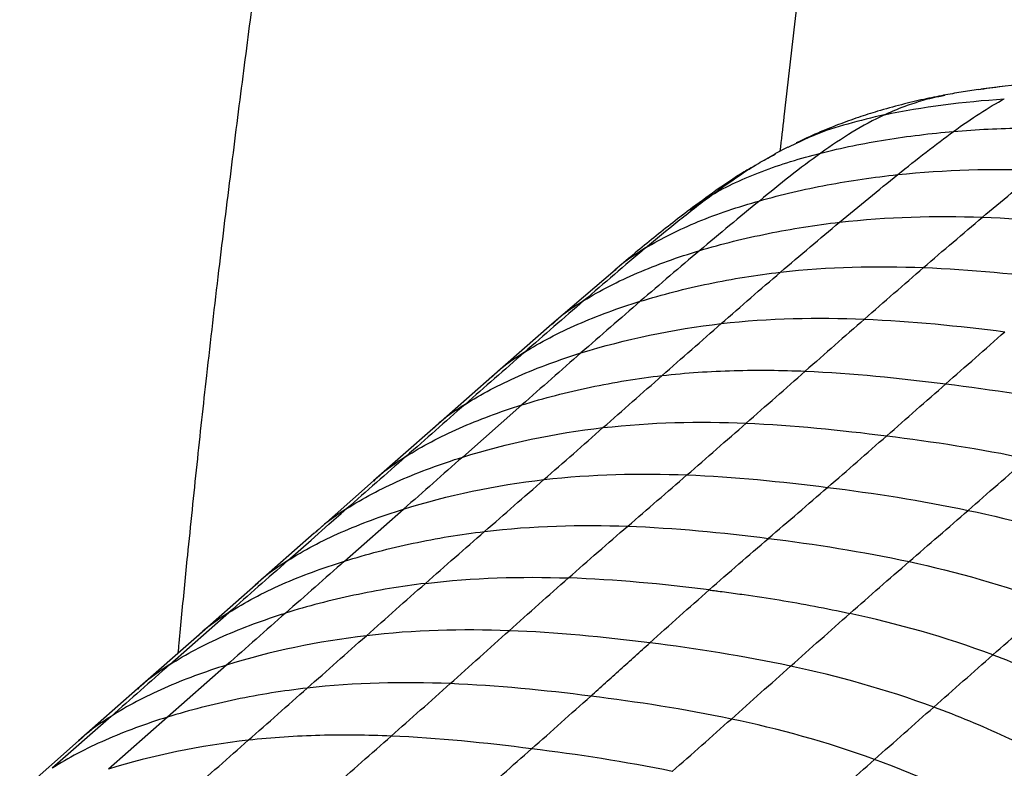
# Paper-space layout '_Dimetric' of a CAD drawing. Header units: millimetres. Extents: x -861 to 1018, y -101 to 902.
# Tile 15 of 19: x 724 to 870, y 441 to 553. Entities that reach past the tile are written whole.
import ezdxf

# ---------------------------------------------------------------- set-up
doc = ezdxf.new("R2010")
doc.units = ezdxf.units.MM

psp = doc.layouts.new('_Dimetric')

# ---------------------------------------------------------------- linework, layer by layer
at = {"color": 7, "linetype": 'Continuous', "lineweight": 25}
for p, q in [((866.56, 542.19), (866.18, 542.14)), ((869.81, 542.64), (866.56, 542.25)), ((861.06, 541.32), (861.26, 541.35)), ((839.31, 534.23), (837.95, 533.61)), ((837.94, 533.64), (836.05, 532.64)), ((836.03, 532.63), (834.67, 531.83)), ((835.83, 532.48), (836.14, 532.66)), ((826.65, 526.53), (823.43, 524.31)), ((812.35, 515.42), (802.98, 507.36)), ((802.98, 507.37), (794.08, 499.58)), ((794.08, 499.58), (785.33, 491.87)), ((789.76, 487.67), (798.53, 495.4)), ((785.33, 491.87), (776.54, 484.13)), ((776.55, 484.13), (767.78, 476.4)), ((772.25, 472.23), (781, 479.95)), ((767.76, 476.39), (759.01, 468.66)), ((759.03, 468.68), (750.29, 460.97)), ((746.36, 456.89), (755.09, 464.59)), ((750.29, 460.97), (741.56, 453.27)), ((754.77, 456.81), (746.02, 449.09)), ((741.56, 453.27), (732.83, 445.57)), ((737.63, 449.19), (728.89, 441.49)), ((746.02, 449.09), (737.27, 441.37)), ((732.83, 445.57), (724.09, 437.87))]:
    psp.add_line(p, q, dxfattribs=at)
at = {"color": 7, "linetype": 'Continuous', "lineweight": 25, "flags": 128}
psp.add_lwpolyline([(763.83, 472.3), (767.3, 475.36), (769.94, 477.69), (771.73, 479.27), (772.58, 480.02)], dxfattribs=at)
at = {"color": 7, "linetype": 'Continuous', "lineweight": 25}
for points, knots in [([(747.6, 458.6), (747.64, 459.08), (747.82, 461), (748.14, 464.38), (748.56, 468.72), (749.3, 476.12), (750.36, 486.46), (751.9, 500.57), (753.58, 515.09), (755.39, 529.9), (757.17, 543.93), (758.92, 557.33), (760.67, 570.39), (762.51, 583.52), (764.44, 596.7), (766.48, 610.08), (768.63, 623.61), (770.9, 637.49), (773.29, 651.49), (775.72, 665.25), (778.08, 677.96), (780.31, 689.27), (782.38, 698.99), (784.36, 707.45), (786.25, 714.79), (787.59, 719.12), (788.21, 721.16)], [0, 0, 0, 0, 0.005393, 0.0216922, 0.0379933, 0.0542703, 0.1049787, 0.1543831, 0.2128978, 0.2683605, 0.3209448, 0.3708859, 0.4193431, 0.4681203, 0.5190285, 0.5683425, 0.6197184, 0.6725912, 0.7263127, 0.779452, 0.8301616, 0.8726066, 0.9104774, 0.9439717, 0.9736189, 1, 1, 1, 1]), ([(854.64, 679.87), (854.58, 677.2), (854.45, 671.58), (853.71, 662.82), (852.7, 653.46), (851.45, 643.75), (850.45, 636.55), (849.75, 631.6), (849.37, 628.9), (848.93, 625.82), (848.49, 622.75), (847.54, 616.23), (846.11, 606.4), (844.15, 592.82), (842.28, 579.18), (840.54, 565.39), (838.93, 551.79), (837.7, 541.03), (836.99, 534.74), (836.8, 533.04)], [0, 0, 0, 0, 0.054128, 0.114004, 0.178169, 0.24511, 0.312305, 0.325499, 0.346596, 0.367629, 0.388585, 0.409453, 0.501222, 0.589927, 0.687596, 0.780308, 0.871627, 0.965331, 1, 1, 1, 1]), ([(877.84, 543.24), (875.24, 543.11), (871.32, 542.91), (867.76, 542.37), (866.56, 542.19)], [0, 0, 0, 0, 0.663789, 1, 1, 1, 1]), ([(866.22, 542.21), (865.36, 542.08), (863.65, 541.82), (861.92, 541.5), (861.05, 541.34)], [0, 0, 0, 0, 0.501537, 1, 1, 1, 1]), ([(861.09, 541.35), (860.11, 541.15), (858.08, 540.75), (854.77, 539.96), (851.51, 539.06), (848.37, 538.06), (845.39, 536.98), (842.28, 535.72), (840.26, 534.76), (839.21, 534.27)], [0, 0, 0, 0, 0.14258, 0.292495, 0.450497, 0.575383, 0.707149, 0.847797, 1, 1, 1, 1]), ([(852.29, 538.45), (853.09, 538.81), (854.63, 539.5), (857.26, 540.4), (859.38, 541.01), (860.75, 541.26), (861.06, 541.32)], [0, 0, 0, 0, 0.326219, 0.628673, 0.914292, 1, 1, 1, 1]), ([(862.54, 535.98), (863.87, 536.94), (865.17, 537.84), (867.68, 539.47), (868.89, 540.19), (870.05, 540.8)], [0, 0, 0, 0, 0.5, 0.5, 1, 1, 1, 1]), ([(852.29, 538.45), (850.47, 538.02), (846.89, 537.16), (842.56, 535.79), (840.14, 534.63), (839.31, 534.23)], [0, 0, 0, 0, 0.407439, 0.797907, 1, 1, 1, 1]), ([(852.29, 538.45), (850.68, 537.69), (849.09, 536.82), (845.95, 534.91), (844.4, 533.87), (842.87, 532.77)], [0, 0, 0, 0, 0.5, 0.5, 1, 1, 1, 1]), ([(842.87, 532.77), (845.94, 533.55), (849.16, 534.21), (855.76, 535.27), (859.14, 535.69), (862.54, 535.98)], [0, 0, 0, 0, 0.5, 0.5, 1, 1, 1, 1]), ([(862.54, 535.98), (865.94, 536.27), (869.35, 536.44), (876.21, 536.58), (879.66, 536.54), (883.13, 536.42)], [0, 0, 0, 0, 0.5, 0.5, 1, 1, 1, 1]), ([(826.65, 526.53), (828.91, 527.86), (831.42, 529.02), (836.87, 531.09), (839.8, 532), (842.87, 532.77)], [0, 0, 0, 0, 0.5, 0.5, 1, 1, 1, 1]), ([(826.65, 526.53), (827.78, 527.34), (829.98, 528.94), (833, 530.93), (835.08, 532.07), (835.83, 532.48)], [0, 0, 0, 0, 0.401864, 0.784392, 1, 1, 1, 1]), ([(833.12, 530.92), (832.57, 530.6), (830.37, 529.33), (827.18, 527.13), (824.64, 525.28), (823.34, 524.32)], [0, 0, 0, 0, 0.1372807, 0.5556509, 1, 1, 1, 1]), ([(833.8, 525.7), (837, 526.61), (840.36, 527.39), (847.22, 528.69), (850.73, 529.2), (854.25, 529.57)], [0, 0, 0, 0, 0.5, 0.5, 1, 1, 1, 1]), ([(816.88, 518.69), (818.46, 520.02), (820.04, 521.34), (823.27, 523.95), (824.92, 525.25), (826.65, 526.53)], [0, 0, 0, 0, 0.5, 0.5, 1, 1, 1, 1]), ([(816.88, 518.69), (819.23, 520.14), (821.85, 521.43), (827.53, 523.76), (830.59, 524.8), (833.8, 525.7)], [0, 0, 0, 0, 0.5, 0.5, 1, 1, 1, 1]), ([(823.39, 524.37), (821.5, 522.9), (817.69, 519.95), (814.11, 516.92), (812.32, 515.4)], [0, 0, 0, 0, 0.498978, 1, 1, 1, 1]), ([(824.9, 518.31), (828.15, 519.29), (831.56, 520.13), (838.52, 521.54), (842.07, 522.1), (845.63, 522.51)], [0, 0, 0, 0, 0.5, 0.5, 1, 1, 1, 1]), ([(807.73, 510.88), (810.11, 512.39), (812.77, 513.75), (818.54, 516.22), (821.64, 517.33), (824.9, 518.31)], [0, 0, 0, 0, 0.5, 0.5, 1, 1, 1, 1]), ([(816.88, 518.69), (815.39, 517.76), (813.79, 516.78), (812.44, 515.48), (812.36, 515.41)], [0, 0, 0, 0, 0.939451, 1, 1, 1, 1]), ([(816.08, 510.78), (819.35, 511.78), (822.76, 512.66), (829.74, 514.11), (833.3, 514.69), (836.87, 515.1)], [0, 0, 0, 0, 0.5, 0.5, 1, 1, 1, 1]), ([(807.73, 510.88), (806.22, 509.92), (804.54, 508.85), (803.14, 507.47), (803, 507.34)], [0, 0, 0, 0, 0.904865, 1, 1, 1, 1]), ([(798.89, 503.19), (801.26, 504.71), (803.93, 506.1), (809.71, 508.63), (812.82, 509.77), (816.08, 510.78)], [0, 0, 0, 0, 0.5, 0.5, 1, 1, 1, 1]), ([(790.11, 495.48), (792.49, 497.01), (795.15, 498.4), (800.93, 500.95), (804.04, 502.1), (807.3, 503.12)], [0, 0, 0, 0, 0.5, 0.5, 1, 1, 1, 1]), ([(798.89, 503.19), (797.38, 502.2), (795.68, 501.11), (794.26, 499.7), (794.11, 499.55)], [0, 0, 0, 0, 0.893946, 1, 1, 1, 1]), ([(798.53, 495.4), (801.79, 496.42), (805.21, 497.3), (812.19, 498.76), (815.75, 499.35), (819.32, 499.76)], [0, 0, 0, 0, 0.5, 0.5, 1, 1, 1, 1]), ([(819.32, 499.76), (822.89, 500.17), (826.45, 500.4), (833.52, 500.6), (837.04, 500.56), (840.55, 500.41)], [0, 0, 0, 0, 0.5, 0.5, 1, 1, 1, 1]), ([(781.35, 487.75), (783.72, 489.28), (786.38, 490.68), (792.16, 493.23), (795.27, 494.38), (798.53, 495.4)], [0, 0, 0, 0, 0.5, 0.5, 1, 1, 1, 1]), ([(790.11, 495.48), (788.6, 494.49), (786.92, 493.39), (785.5, 491.99), (785.35, 491.85)], [0, 0, 0, 0, 0.897146, 1, 1, 1, 1]), ([(772.58, 480.02), (774.95, 481.55), (777.62, 482.95), (783.39, 485.5), (786.5, 486.65), (789.76, 487.67)], [0, 0, 0, 0, 0.5, 0.5, 1, 1, 1, 1]), ([(781.35, 487.75), (779.83, 486.76), (778.14, 485.66), (776.72, 484.25), (776.57, 484.11)], [0, 0, 0, 0, 0.894519, 1, 1, 1, 1]), ([(763.83, 472.3), (766.2, 473.83), (768.86, 475.23), (774.63, 477.78), (777.74, 478.93), (781, 479.95)], [0, 0, 0, 0, 0.5, 0.5, 1, 1, 1, 1]), ([(772.58, 480.02), (771.07, 479.03), (769.37, 477.93), (767.95, 476.51), (767.79, 476.36)], [0, 0, 0, 0, 0.890883, 1, 1, 1, 1]), ([(772.25, 472.23), (775.51, 473.25), (778.92, 474.14), (785.89, 475.61), (789.45, 476.21), (793.01, 476.63)], [0, 0, 0, 0, 0.5, 0.5, 1, 1, 1, 1]), ([(755.09, 464.59), (757.46, 466.12), (760.12, 467.52), (765.89, 470.07), (769, 471.22), (772.25, 472.23)], [0, 0, 0, 0, 0.5, 0.5, 1, 1, 1, 1]), ([(763.83, 472.3), (762.32, 471.31), (760.62, 470.21), (759.2, 468.8), (759.05, 468.65)], [0, 0, 0, 0, 0.894506, 1, 1, 1, 1]), ([(784.23, 468.92), (780.68, 468.49), (777.12, 467.9), (770.16, 466.43), (766.76, 465.54), (763.51, 464.53)], [0, 0, 0, 0, 0.5, 0.5, 1, 1, 1, 1]), ([(817.51, 460.1), (818.97, 461.42), (821.9, 464.06), (824.83, 466.66), (826.3, 467.96)], [0, 0, 0, 0, 0.4997835, 1, 1, 1, 1]), ([(826.3, 467.96), (826.41, 467.94), (826.51, 467.93), (826.73, 467.9), (827.05, 467.86), (827.81, 467.76), (829.32, 467.56), (830.62, 467.38), (833.22, 467.01), (834.96, 466.75), (840.17, 465.89), (843.67, 465.24), (847.17, 464.47)], [0, 0, 0, 0, 0.015625, 0.015625, 0.03125, 0.0625, 0.125, 0.25, 0.25, 0.5, 0.5, 1, 1, 1, 1]), ([(746.36, 456.89), (748.73, 458.42), (751.39, 459.82), (757.15, 462.36), (760.26, 463.51), (763.51, 464.53)], [0, 0, 0, 0, 0.5, 0.5, 1, 1, 1, 1]), ([(755.09, 464.59), (753.58, 463.6), (751.89, 462.5), (750.46, 461.09), (750.31, 460.95)], [0, 0, 0, 0, 0.894709, 1, 1, 1, 1]), ([(838.38, 456.65), (839.84, 457.96), (841.31, 459.27), (844.24, 461.88), (845.71, 463.18), (847.17, 464.47)], [0, 0, 0, 0, 0.5, 0.5, 1, 1, 1, 1]), ([(808.74, 452.2), (809.47, 452.85), (810.93, 454.16), (813.12, 456.14), (815.32, 458.12), (816.78, 459.44), (817.51, 460.1)], [0, 0, 0, 0, 0.249804, 0.49974, 0.749807, 1, 1, 1, 1]), ([(746.36, 456.89), (744.85, 455.91), (743.16, 454.8), (741.73, 453.39), (741.58, 453.25)], [0, 0, 0, 0, 0.895156, 1, 1, 1, 1]), ([(868.36, 458.32), (871.92, 457), (875.48, 455.51), (882.43, 452.28), (885.84, 450.54), (889.09, 448.7)], [0, 0, 0, 0, 0.5, 0.5, 1, 1, 1, 1]), ([(754.77, 456.81), (751.52, 455.8), (748.42, 454.66), (742.66, 452.12), (740, 450.72), (737.63, 449.19)], [0, 0, 0, 0, 0.5, 0.5, 1, 1, 1, 1]), ([(766.72, 453.39), (763.17, 452.99), (759.62, 452.42), (752.67, 450.97), (749.27, 450.1), (746.02, 449.09)], [0, 0, 0, 0, 0.5, 0.5, 1, 1, 1, 1]), ([(799.98, 444.39), (801.44, 445.68), (804.36, 448.27), (807.28, 450.89), (808.74, 452.2)], [0, 0, 0, 0, 0.5000392, 1, 1, 1, 1]), ([(880.35, 440.99), (877.09, 442.82), (873.68, 444.56), (866.71, 447.77), (863.15, 449.25), (859.59, 450.57)], [0, 0, 0, 0, 0.5, 0.5, 1, 1, 1, 1]), ([(746.02, 449.09), (742.78, 448.09), (739.68, 446.95), (733.92, 444.41), (731.27, 443.02), (728.9, 441.49)], [0, 0, 0, 0, 0.5, 0.5, 1, 1, 1, 1]), ([(737.63, 449.19), (736.12, 448.21), (734.43, 447.11), (733, 445.69), (732.85, 445.55)], [0, 0, 0, 0, 0.894979, 1, 1, 1, 1]), ([(779.15, 446.27), (775.65, 446.42), (772.13, 446.46), (765.07, 446.28), (761.52, 446.05), (757.97, 445.65)], [0, 0, 0, 0, 0.5, 0.5, 1, 1, 1, 1]), ([(791.22, 436.65), (792.71, 437.97), (795.63, 440.55), (798.56, 443.13), (799.98, 444.39)], [0, 0, 0, 0, 0.512961, 1, 1, 1, 1])]:
    psp.add_open_spline(points, degree=3, knots=knots, dxfattribs=at)
for points in [[(852.29, 538.45), (857.92, 539.66), (864, 540.42), (870.05, 540.8)], [(854.25, 529.57), (857.09, 531.85), (859.88, 534.05), (862.54, 535.98)], [(842.87, 532.77), (839.8, 530.58), (836.78, 528.15), (833.8, 525.7)], [(854.25, 529.57), (861.29, 530.31), (868.31, 530.49), (875.3, 530.26)], [(866.8, 523.25), (869.68, 525.67), (872.52, 528.03), (875.29, 530.26)], [(845.63, 522.51), (848.53, 524.93), (851.42, 527.29), (854.25, 529.57)], [(833.8, 525.7), (830.81, 523.26), (827.85, 520.79), (824.9, 518.31)], [(845.63, 522.51), (852.74, 523.32), (859.8, 523.49), (866.8, 523.25)], [(858.08, 515.78), (861, 518.31), (863.92, 520.82), (866.8, 523.25)], [(866.8, 523.25), (873.8, 523), (880.76, 522.33), (887.66, 521.46)], [(836.87, 515.1), (839.8, 517.61), (842.73, 520.09), (845.63, 522.51)], [(816.88, 518.69), (813.75, 516.05), (810.71, 513.46), (807.73, 510.88)], [(824.9, 518.31), (821.95, 515.82), (819.01, 513.31), (816.08, 510.78)], [(836.87, 515.1), (844, 515.92), (851.07, 516.06), (858.08, 515.78)], [(849.32, 508.13), (852.24, 510.7), (855.16, 513.25), (858.08, 515.78)], [(858.08, 515.78), (865.09, 515.5), (872.03, 514.81), (878.92, 513.94)], [(828.09, 507.47), (831.02, 510.04), (833.94, 512.58), (836.87, 515.1)], [(807.73, 510.88), (804.75, 508.31), (801.82, 505.75), (798.89, 503.19)], [(816.08, 510.78), (813.15, 508.24), (810.23, 505.69), (807.3, 503.12)], [(828.09, 507.47), (835.23, 508.29), (842.31, 508.42), (849.32, 508.13)], [(849.32, 508.13), (846.39, 505.57), (843.47, 502.99), (840.55, 500.41)], [(849.32, 508.13), (856.32, 507.84), (863.27, 507.13), (870.15, 506.26)], [(807.3, 503.12), (813.82, 505.15), (820.95, 506.65), (828.09, 507.47)], [(819.32, 499.76), (822.25, 502.33), (825.17, 504.91), (828.09, 507.47)], [(861.38, 498.54), (864.31, 501.11), (867.23, 503.69), (870.15, 506.26)], [(798.89, 503.19), (795.96, 500.62), (793.04, 498.05), (790.11, 495.48)], [(807.3, 503.12), (804.37, 500.55), (801.45, 497.98), (798.53, 495.4)], [(810.56, 492.03), (813.48, 494.6), (816.4, 497.18), (819.32, 499.76)], [(831.78, 492.69), (834.7, 495.26), (837.63, 497.83), (840.55, 500.41)], [(840.55, 500.41), (847.56, 500.12), (854.5, 499.4), (861.38, 498.53)], [(852.62, 490.82), (855.54, 493.38), (858.46, 495.96), (861.38, 498.53)], [(861.38, 498.53), (868.27, 497.67), (875.21, 496.63), (882.21, 495.16)], [(790.11, 495.48), (787.19, 492.9), (784.27, 490.33), (781.35, 487.75)], [(789.76, 487.67), (796.29, 489.7), (803.42, 491.21), (810.56, 492.03)], [(801.79, 484.32), (804.71, 486.88), (807.64, 489.45), (810.56, 492.03)], [(810.56, 492.03), (817.7, 492.85), (824.77, 492.98), (831.78, 492.69)], [(823.01, 485.02), (825.94, 487.56), (828.86, 490.12), (831.78, 492.69)], [(831.78, 492.69), (838.79, 492.4), (845.73, 491.68), (852.62, 490.82)], [(843.86, 483.17), (846.78, 485.7), (849.7, 488.25), (852.62, 490.82)], [(852.62, 490.82), (859.51, 489.95), (866.45, 488.91), (873.45, 487.44)], [(781.35, 487.75), (778.42, 485.17), (775.5, 482.59), (772.58, 480.02)], [(789.76, 487.67), (786.84, 485.09), (783.92, 482.52), (781, 479.95)], [(864.7, 479.76), (867.61, 482.31), (870.53, 484.87), (873.45, 487.44)], [(801.79, 484.32), (808.92, 485.15), (816, 485.29), (823.01, 485.02)], [(814.22, 477.41), (817.15, 479.94), (820.08, 482.47), (823.01, 485.02)], [(823.01, 485.02), (830.02, 484.74), (836.97, 484.04), (843.86, 483.17)], [(781, 479.95), (787.53, 481.98), (794.65, 483.49), (801.79, 484.32)], [(793.01, 476.63), (795.94, 479.19), (798.86, 481.75), (801.79, 484.32)], [(835.09, 475.61), (838.02, 478.13), (840.94, 480.64), (843.86, 483.17)], [(843.86, 483.17), (850.75, 482.3), (857.69, 481.25), (864.7, 479.76)], [(855.94, 472.15), (858.86, 474.69), (861.78, 477.22), (864.7, 479.76)], [(864.7, 479.76), (871.7, 478.28), (878.76, 476.35), (885.87, 473.72)], [(793.01, 476.63), (800.14, 477.48), (807.21, 477.66), (814.22, 477.41)], [(805.43, 469.73), (808.36, 472.32), (811.29, 474.87), (814.22, 477.41)], [(814.22, 477.41), (821.24, 477.15), (828.19, 476.47), (835.09, 475.6)], [(784.23, 468.92), (787.16, 471.5), (790.08, 474.07), (793.01, 476.63)], [(826.3, 467.96), (829.23, 470.54), (832.16, 473.08), (835.09, 475.6)], [(835.09, 475.6), (841.99, 474.74), (848.94, 473.66), (855.94, 472.15)], [(763.83, 472.3), (760.91, 469.72), (758, 467.16), (755.09, 464.59)], [(772.25, 472.23), (770.8, 470.95), (767.88, 468.38), (764.97, 465.81), (763.51, 464.53)], [(847.17, 464.47), (850.1, 467.06), (853.02, 469.61), (855.94, 472.15)], [(855.94, 472.15), (862.95, 470.63), (870.01, 468.68), (877.12, 466.03)], [(775.48, 461.16), (778.39, 463.76), (781.31, 466.34), (784.23, 468.92)], [(784.23, 468.92), (791.35, 469.78), (798.42, 469.97), (805.43, 469.73)], [(796.65, 461.91), (799.57, 464.53), (802.5, 467.15), (805.43, 469.73)], [(826.3, 467.96), (819.39, 468.83), (812.44, 469.49), (805.43, 469.73)], [(868.36, 458.32), (871.29, 460.9), (874.21, 463.47), (877.12, 466.03)], [(763.51, 464.53), (760.6, 461.96), (757.68, 459.38), (754.77, 456.81)], [(868.36, 458.32), (861.25, 460.97), (854.18, 462.94), (847.17, 464.47)], [(796.65, 461.91), (789.65, 462.17), (782.59, 462), (775.48, 461.16)], [(787.9, 454.05), (790.82, 456.66), (793.74, 459.29), (796.65, 461.91)], [(817.51, 460.1), (810.61, 460.97), (803.66, 461.65), (796.65, 461.91)], [(775.48, 461.16), (768.36, 460.33), (761.27, 458.84), (754.77, 456.81)], [(766.72, 453.39), (769.64, 455.98), (772.56, 458.57), (775.48, 461.16)], [(838.38, 456.65), (831.36, 458.16), (824.41, 459.23), (817.51, 460.1)], [(746.36, 456.89), (744.91, 455.61), (742, 453.04), (739.09, 450.48), (737.63, 449.19)], [(859.59, 450.57), (862.51, 453.16), (865.44, 455.74), (868.36, 458.32)], [(829.59, 448.8), (832.51, 451.41), (835.44, 454.03), (838.38, 456.65)], [(859.59, 450.57), (852.46, 453.2), (845.39, 455.15), (838.38, 456.65)], [(787.9, 454.05), (780.9, 454.34), (773.84, 454.21), (766.72, 453.39)], [(779.15, 446.27), (782.07, 448.85), (784.99, 451.44), (787.9, 454.05)], [(808.74, 452.2), (801.85, 453.06), (794.91, 453.77), (787.9, 454.05)], [(757.97, 445.65), (760.89, 448.23), (763.81, 450.81), (766.72, 453.39)], [(829.59, 448.8), (822.58, 450.28), (815.63, 451.33), (808.74, 452.2)], [(850.81, 442.8), (853.74, 445.39), (856.66, 447.98), (859.59, 450.57)], [(820.82, 441.02), (823.74, 443.6), (826.66, 446.19), (829.59, 448.8)], [(850.81, 442.8), (843.68, 445.41), (836.6, 447.32), (829.59, 448.8)], [(757.97, 445.65), (750.86, 444.85), (743.76, 443.38), (737.27, 441.37)], [(749.2, 437.91), (752.13, 440.49), (755.05, 443.07), (757.97, 445.65)], [(770.38, 438.53), (771.85, 439.82), (774.77, 442.39), (777.69, 444.97), (779.15, 446.27)], [(799.98, 444.39), (793.09, 445.26), (786.15, 445.97), (779.15, 446.27)], [(820.82, 441.02), (813.81, 442.48), (806.86, 443.52), (799.98, 444.39)], [(842.04, 435.05), (844.96, 437.63), (847.89, 440.21), (850.81, 442.8)], [(871.59, 433.27), (865.07, 436.93), (857.95, 440.19), (850.81, 442.8)]]:
    psp.add_open_spline(points, degree=3, dxfattribs=at)

doc.saveas('drawing.dxf')
